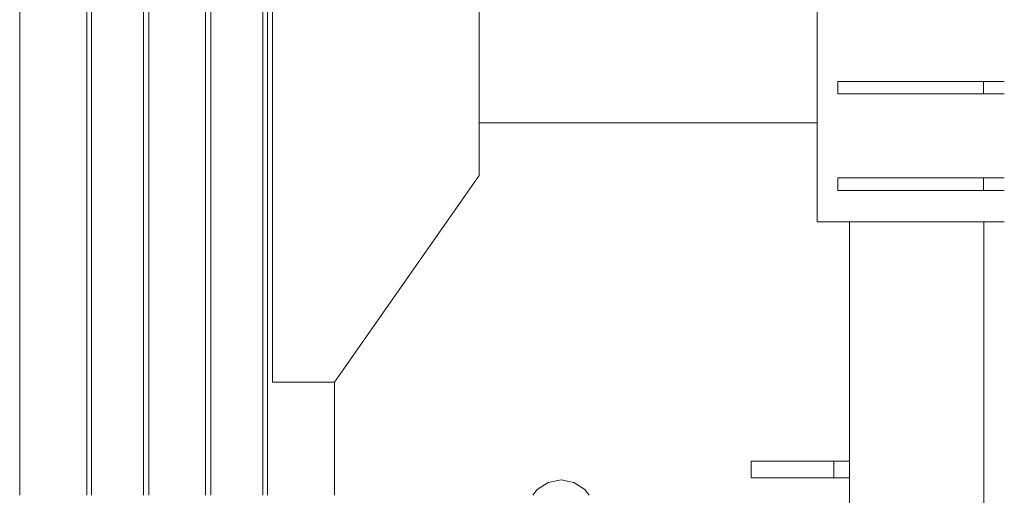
# Model space of a CAD drawing. Header units: millimetres. Extents: x 53746 to 116821, y -810352 to -765802.
# Tile 244 of 256: x 96137 to 97089, y -789531 to -789071. Entities that reach past the tile are written whole.
import ezdxf

# ---------------------------------------------------------------- set-up
doc = ezdxf.new("R2010")
doc.units = ezdxf.units.MM
doc.header["$MEASUREMENT"] = 0
for name, color, linetype, lineweight in [('Main Cradle', 7, 'Continuous', 0), ('Main Cradle Rails', 7, 'Continuous', 0), ('Main Cradle Tower', 7, 'Continuous', 0), ('Main Cradle Tower Platform', 7, 'Continuous', 0), ('Main Cradle Tower Rail Frame', 7, 'Continuous', 0)]:
    doc.layers.add(name, color=color, linetype=linetype, lineweight=lineweight)

# ---------------------------------------------------------------- blocks, each defined once
blk = doc.blocks.new('*U57')
at = {"layer": 'Main Cradle', "color": 7, "linetype": 'Continuous', "lineweight": 0}
for p, q in [((10853.46, -1454.33), (10853.46, 59.1)), ((10918.36, -1454.33), (10918.36, 59.1)), ((10922.97, -1454.33), (10922.97, 59.1)), ((10973.36, -1454.33), (10973.36, 59.1)), ((10978.36, -1454.33), (10978.36, 59.1)), ((11033.36, -1454.33), (11033.36, 59.1)), ((11038.36, -1454.33), (11038.36, 59.1)), ((11088.74, -1454.33), (11088.74, 59.1)), ((11093.36, -1454.33), (11093.36, 59.1)), ((11298.26, -1093.78), (11625.14, -1093.78)), ((11158.26, -1454.33), (11158.26, -1344.78))]:
    blk.add_line(p, q, dxfattribs=at)
at = {"layer": 'Main Cradle', "color": 7, "linetype": 'Continuous', "lineweight": 0, "flags": 128}
blk.add_lwpolyline([(11158.26, -1344.78), (11298.26, -1144.78), (11298.26, -599.78), (11158.26, -399.78), (11098.26, -399.78), (11098.26, -1344.78), (11158.26, -1344.78)], dxfattribs=at)
at = {"layer": 'Main Cradle Tower', "color": 7, "linetype": 'Continuous', "lineweight": 0}
for p, q in [((11645.14, -1065.76), (11645.14, -1053.76)), ((11786.32, -1065.76), (11786.32, -1053.76)), ((11645.14, -1159.26), (11645.14, -1147.26)), ((11786.32, -1159.26), (11786.32, -1147.26)), ((11625.14, -1189.77), (11806.32, -1189.77))]:
    blk.add_line(p, q, dxfattribs=at)
at = {"layer": 'Main Cradle Tower', "color": 7, "linetype": 'Continuous', "lineweight": 0, "flags": 128}
for points in [[(11625.14, -1189.77), (11625.14, -1189.77), (11625.14, -929.77), (11625.14, -929.77)], [(11806.32, -1053.76), (11786.32, -1053.76), (11645.14, -1053.76), (11645.14, -1053.76)], [(11806.32, -1065.76), (11786.32, -1065.76), (11645.14, -1065.76), (11645.14, -1065.76)], [(11806.32, -1147.26), (11786.32, -1147.26), (11645.14, -1147.26), (11645.14, -1147.26)], [(11806.32, -1159.26), (11786.32, -1159.26), (11645.14, -1159.26), (11645.14, -1159.26)]]:
    blk.add_lwpolyline(points, dxfattribs=at)
at = {"layer": 'Main Cradle Tower Platform', "color": 7, "linetype": 'Continuous', "lineweight": 0, "flags": 128}
blk.add_lwpolyline([(11404.64, -1454.33), (11400.3, -1448.85), (11389.76, -1441.81), (11377.32, -1439.33), (11364.89, -1441.81), (11354.34, -1448.85), (11350.01, -1454.33)], dxfattribs=at)
at = {"layer": 'Main Cradle Tower Rail Frame', "color": 7, "linetype": 'Continuous', "lineweight": 0}
for p, q in [((11656.48, -1189.77), (11656.48, -1510.62)), ((11786.48, -1510.79), (11786.48, -1189.77)), ((11561.48, -1421.38), (11561.48, -1437.38)), ((11561.48, -1421.38), (11641.48, -1421.38)), ((11641.48, -1421.38), (11641.48, -1437.38)), ((11641.48, -1421.38), (11656.48, -1421.38)), ((11641.48, -1437.38), (11561.48, -1437.38)), ((11656.48, -1437.38), (11641.48, -1437.38))]:
    blk.add_line(p, q, dxfattribs=at)

msp = doc.modelspace()

# ---------------------------------------------------------------- block references
at = {"layer": 'Main Cradle Rails', "color": 7, "linetype": 'Continuous', "lineweight": 0}
msp.add_blockref('*U57', (85283.05, -788076.95), dxfattribs=at)

doc.saveas('drawing.dxf')
